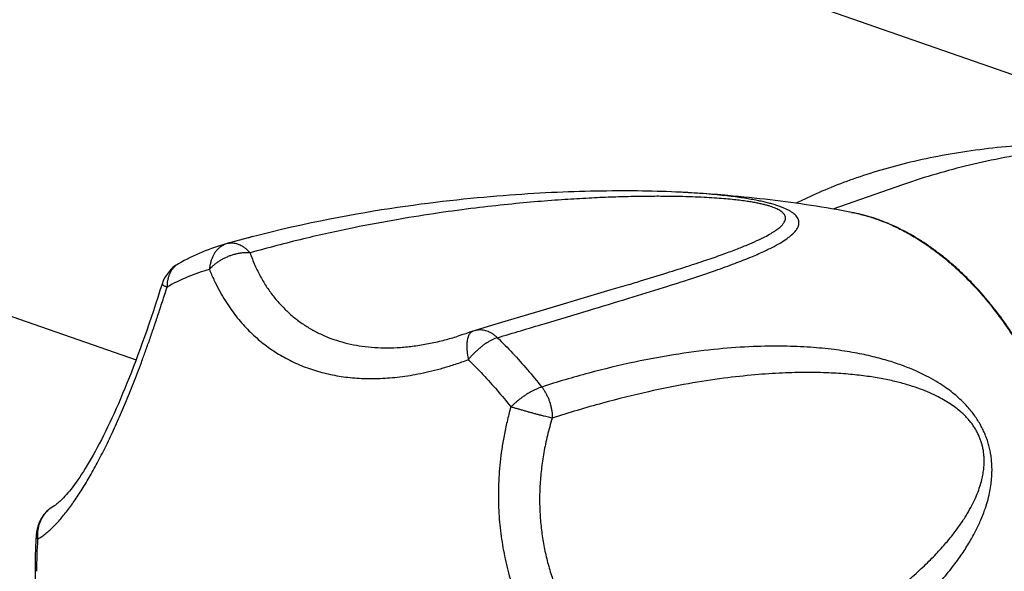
# Model space of a CAD drawing. Header units: millimetres. Extents: x 1235 to 2416, y 623 to 1378.
# Tile 6 of 19: x 1560 to 1615, y 652 to 683. Entities that reach past the tile are written whole.
import ezdxf

# ---------------------------------------------------------------- set-up
doc = ezdxf.new("R2010")
doc.units = ezdxf.units.MM
doc.header["$LTSCALE"] = 30.734
doc.layers.get('0').update_dxf_attribs({"linetype": 'CONTINUOUS'})

msp = doc.modelspace()

# ---------------------------------------------------------------- linework, layer by layer
at = {"color": 7, "linetype": 'CONTINUOUS'}
for p, q in [((1582.064, 691.62), (1620.05, 678.379)), ((1515.153, 681.902), (1566.923, 663.856)), ((1609.78, 673.653), (1605.886, 672.295)), ((1597.331, 673.236), (1597.321, 673.237)), ((1572.643, 670.539), (1572.036, 670.372)), ((1573.456, 670.754), (1573.389, 670.737)), ((1572.021, 670.368), (1572.015, 670.366)), ((1572.058, 670.379), (1572.021, 670.368)), ((1592.734, 667.553), (1589.498, 666.592)), ((1589.498, 666.592), (1587.723, 666.063)), ((1584.825, 665.157), (1584.923, 665.187))]:
    msp.add_line(p, q, dxfattribs=at)
at = {"color": 9, "linetype": 'CONTINUOUS'}
msp.add_line((1572.015, 670.366), (1572.021, 670.368), dxfattribs=at)
at = {"color": 7, "linetype": 'CONTINUOUS'}
for points in [[(1597.368, 673.234), (1597.113, 673.246), (1596.854, 673.257), (1596.591, 673.267), (1596.326, 673.276), (1596.057, 673.284), (1595.786, 673.291), (1595.512, 673.296), (1595.236, 673.301), (1594.957, 673.305), (1594.676, 673.307), (1594.392, 673.309), (1594.106, 673.309), (1593.817, 673.309), (1593.526, 673.307), (1593.232, 673.304), (1592.936, 673.3), (1592.637, 673.295), (1592.336, 673.289), (1592.032, 673.281), (1591.726, 673.273), (1591.417, 673.263), (1591.105, 673.252), (1590.79, 673.24), (1590.472, 673.227), (1590.151, 673.212), (1589.826, 673.196), (1589.498, 673.178), (1589.166, 673.159), (1588.831, 673.139), (1588.492, 673.117), (1588.148, 673.094), (1587.801, 673.068), (1587.449, 673.042), (1587.093, 673.013), (1586.732, 672.983), (1586.367, 672.95), (1585.997, 672.916), (1585.622, 672.88), (1585.241, 672.841), (1584.856, 672.8), (1584.464, 672.757), (1584.067, 672.712), (1583.664, 672.663), (1583.255, 672.613), (1582.84, 672.559), (1582.417, 672.502), (1581.988, 672.442), (1581.551, 672.379), (1581.107, 672.312), (1580.655, 672.242), (1580.195, 672.168), (1579.726, 672.089), (1579.248, 672.006), (1578.761, 671.919), (1578.264, 671.826), (1577.757, 671.728), (1577.24, 671.625), (1576.711, 671.516), (1576.171, 671.4), (1575.618, 671.277), (1575.052, 671.147), (1574.472, 671.008), (1573.878, 670.862)], [(1597.827, 673.21), (1597.62, 673.221), (1597.368, 673.234)], [(1573.878, 670.862), (1573.268, 670.705), (1572.643, 670.539)], [(1568.377, 668.095), (1568.263, 667.735), (1568.139, 667.349), (1568.015, 666.97), (1567.892, 666.596), (1567.768, 666.228), (1567.645, 665.866), (1567.521, 665.509), (1567.398, 665.158), (1567.275, 664.813), (1567.152, 664.474), (1567.03, 664.14), (1566.907, 663.813), (1566.784, 663.491), (1566.662, 663.176), (1566.54, 662.866), (1566.418, 662.563), (1566.297, 662.265), (1566.176, 661.973), (1566.055, 661.688), (1565.934, 661.408), (1565.814, 661.135), (1565.694, 660.868), (1565.575, 660.607), (1565.456, 660.352), (1565.337, 660.103), (1565.22, 659.861), (1565.102, 659.625), (1564.986, 659.395), (1564.87, 659.172), (1564.755, 658.955), (1564.641, 658.745), (1564.528, 658.541), (1564.416, 658.345), (1564.306, 658.154), (1564.196, 657.971), (1564.088, 657.795), (1563.982, 657.625), (1563.877, 657.463), (1563.773, 657.308), (1563.672, 657.16), (1563.573, 657.019), (1563.476, 656.885), (1563.381, 656.759), (1563.289, 656.64), (1563.199, 656.528), (1563.113, 656.424), (1563.03, 656.327), (1562.95, 656.237), (1562.873, 656.155), (1562.801, 656.08), (1562.732, 656.012), (1562.668, 655.952), (1562.608, 655.898), (1562.553, 655.85), (1562.503, 655.81), (1562.459, 655.775), (1562.419, 655.747), (1562.386, 655.724), (1562.358, 655.706), (1562.338, 655.694)], [(1594.511, 668.085), (1593.467, 667.772), (1592.734, 667.553)], [(1587.723, 666.063), (1586.804, 665.788), (1585.884, 665.512)], [(1585.77, 665.474), (1585.574, 665.403), (1585.355, 665.327), (1585.138, 665.255), (1584.923, 665.187)]]:
    msp.add_lwpolyline(points, dxfattribs=at)
for centre, radius, start, end in [((1594.825, 621.322), 51.975, 86.8193, 87.237), ((1594.93, 623.233), 50.061, 86.6847, 86.8173), ((1593.49, 598.398), 74.938, 86.20874, 86.68222), ((1591.026, 602.535), 70.446, 104.49919, 105.6202), ((1575.295, 658.677), 12.141, 105.6735, 119.5986), ((1570.285, 667.494), 2, 119.5648, 162.5036), ((1586.46, 663.597), 2, 106.7366, 110.1629), ((1563.334, 653.96), 2, 119.8724, 176.418)]:
    msp.add_arc(centre, radius, start, end, dxfattribs=at)
at = {"color": 9, "linetype": 'CONTINUOUS'}
for centre, radius, start, end in [((1572.321, 669.295), 1.114, 105.6545, 105.9735), ((1572.261, 669.507), 0.894, 104.5567, 105.5971), ((1572.262, 669.505), 0.897, 103.1015, 104.5566), ((1572.262, 669.502), 0.899, 101.5149, 103.1016), ((1573.868, 658.767), 10.543, 105.6295, 119.6175), ((1561.654, 654.065), 0.316, 176.4037, 177.1722), ((1589.98, 652.054), 28.617, 176.4329, 180.0278)]:
    msp.add_arc(centre, radius, start, end, dxfattribs=at)
for points, knots in [([(1621.694, 675.907), (1621.001, 675.94), (1619.622, 675.975), (1617.573, 675.93), (1615.57, 675.793), (1613.634, 675.567), (1611.781, 675.258), (1610.028, 674.877), (1608.386, 674.431), (1606.862, 673.931), (1605.459, 673.385), (1604.464, 672.934), (1603.936, 672.671), (1603.828, 672.616)], [0, 0, 0, 0, 0.113396, 0.225266, 0.334835, 0.441292, 0.54378, 0.641573, 0.734291, 0.821666, 0.903624, 0.980209, 1, 1, 1, 1]), ([(1621.694, 675.907), (1620.991, 675.873), (1619.592, 675.773), (1617.519, 675.526), (1615.494, 675.189), (1613.54, 674.768), (1611.675, 674.273), (1610.436, 673.88), (1609.817, 673.665), (1609.78, 673.653)], [0, 0, 0, 0, 0.17358, 0.345635, 0.514767, 0.679494, 0.838361, 0.990462, 1, 1, 1, 1]), ([(1594.511, 668.085), (1594.654, 668.129), (1595.297, 668.324), (1596.365, 668.651), (1597.648, 669.057), (1598.735, 669.415), (1599.655, 669.734), (1600.429, 670.02), (1601.077, 670.279), (1601.614, 670.512), (1602.054, 670.725), (1602.408, 670.918), (1602.688, 671.095), (1602.901, 671.257), (1603.056, 671.406), (1603.16, 671.543), (1603.22, 671.669), (1603.238, 671.787), (1603.221, 671.893), (1603.175, 671.987), (1603.107, 672.07), (1603.023, 672.145), (1602.923, 672.213), (1602.811, 672.277), (1602.685, 672.336), (1602.545, 672.391), (1602.391, 672.445), (1602.221, 672.496), (1602.031, 672.546), (1601.819, 672.596), (1601.579, 672.645), (1601.306, 672.693), (1600.995, 672.741), (1600.638, 672.788), (1600.231, 672.833), (1599.769, 672.876), (1599.247, 672.915), (1598.66, 672.949), (1598.004, 672.977), (1597.271, 672.997), (1596.456, 673.007), (1595.551, 673.006), (1594.548, 672.991), (1593.436, 672.958), (1592.206, 672.904), (1590.845, 672.823), (1589.34, 672.71), (1587.674, 672.555), (1585.83, 672.348), (1583.785, 672.075), (1581.515, 671.714), (1578.988, 671.241), (1576.215, 670.628), (1574.291, 670.127), (1573.298, 669.846)], [0, 0, 0, 0, 0.011192, 0.050158, 0.083342, 0.111598, 0.135625, 0.156001, 0.173209, 0.18766, 0.199707, 0.209661, 0.217796, 0.224368, 0.229617, 0.233788, 0.237143, 0.239962, 0.242524, 0.245051, 0.24768, 0.25047, 0.253456, 0.256662, 0.260104, 0.263822, 0.267857, 0.272261, 0.277111, 0.282504, 0.288545, 0.295381, 0.303172, 0.312065, 0.322212, 0.333728, 0.346716, 0.36129, 0.377589, 0.395763, 0.415979, 0.438425, 0.463314, 0.490887, 0.521417, 0.555213, 0.592633, 0.634091, 0.680076, 0.73116, 0.788067, 0.851593, 0.922998, 1, 1, 1, 1]), ([(1606.933, 672.109), (1607.045, 672.088), (1607.394, 672.016), (1607.977, 671.86), (1608.68, 671.614), (1609.382, 671.312), (1610.079, 670.953), (1610.77, 670.541), (1611.451, 670.076), (1612.12, 669.56), (1612.774, 668.995), (1613.412, 668.383), (1614.031, 667.726), (1614.627, 667.028), (1615.2, 666.29), (1615.747, 665.516), (1616.266, 664.708), (1616.754, 663.869), (1617.211, 663.003), (1617.634, 662.113), (1618.021, 661.202), (1618.372, 660.274), (1618.685, 659.332), (1618.959, 658.38), (1619.192, 657.421), (1619.385, 656.459), (1619.535, 655.498), (1619.643, 654.54), (1619.708, 653.591), (1619.723, 652.961), (1619.723, 652.648)], [0, 0, 0, 0, 0.013693, 0.042781, 0.072602, 0.103199, 0.134603, 0.166831, 0.199885, 0.233756, 0.268423, 0.303856, 0.340015, 0.376851, 0.414308, 0.452324, 0.49083, 0.529755, 0.569022, 0.60855, 0.648259, 0.688064, 0.727881, 0.767626, 0.807213, 0.846561, 0.88559, 0.924221, 0.962381, 1, 1, 1, 1]), ([(1572.015, 670.366), (1571.968, 670.353), (1571.873, 670.319), (1571.738, 670.249), (1571.61, 670.16), (1571.491, 670.052), (1571.384, 669.929), (1571.289, 669.789), (1571.207, 669.636), (1571.139, 669.471), (1571.086, 669.295), (1571.048, 669.11), (1571.033, 668.984), (1571.028, 668.92)], [0, 0, 0, 0, 0.078374, 0.16075, 0.244435, 0.329962, 0.417725, 0.508027, 0.60105, 0.696857, 0.795418, 0.896563, 1, 1, 1, 1]), ([(1572.083, 670.383), (1572.104, 670.387), (1572.167, 670.398), (1572.275, 670.404), (1572.408, 670.394), (1572.541, 670.365), (1572.674, 670.319), (1572.807, 670.256), (1572.937, 670.176), (1573.063, 670.081), (1573.185, 669.971), (1573.261, 669.889), (1573.298, 669.846)], [0, 0, 0, 0, 0.045949, 0.138618, 0.233332, 0.330904, 0.431976, 0.537009, 0.646292, 0.75994, 0.877905, 1, 1, 1, 1]), ([(1573.298, 669.846), (1573.237, 669.851), (1573.113, 669.855), (1572.924, 669.847), (1572.732, 669.824), (1572.537, 669.787), (1572.343, 669.736), (1572.151, 669.672), (1571.964, 669.596), (1571.782, 669.507), (1571.609, 669.408), (1571.445, 669.299), (1571.292, 669.181), (1571.153, 669.055), (1571.068, 668.966), (1571.028, 668.92)], [0, 0, 0, 0, 0.072315, 0.146912, 0.223493, 0.301671, 0.380993, 0.46096, 0.541095, 0.620934, 0.700008, 0.777858, 0.854055, 0.928212, 1, 1, 1, 1]), ([(1573.298, 669.846), (1573.38, 669.611), (1573.56, 669.157), (1573.877, 668.511), (1574.234, 667.916), (1574.628, 667.371), (1575.058, 666.875), (1575.52, 666.427), (1576.014, 666.027), (1576.538, 665.675), (1577.091, 665.37), (1577.672, 665.111), (1578.281, 664.9), (1578.916, 664.735), (1579.578, 664.617), (1580.266, 664.548), (1580.981, 664.527), (1581.722, 664.555), (1582.489, 664.634), (1583.283, 664.765), (1584.066, 664.94), (1584.581, 665.084), (1584.825, 665.157)], [0, 0, 0, 0, 0.053605, 0.105089, 0.154743, 0.202873, 0.249792, 0.295814, 0.341251, 0.386409, 0.431589, 0.477081, 0.523173, 0.570143, 0.618261, 0.667791, 0.718983, 0.772084, 0.827337, 0.884976, 0.945226, 1, 1, 1, 1]), ([(1569.298, 669.234), (1569.288, 669.228), (1569.235, 669.197), (1569.143, 669.132), (1569.031, 669.027), (1568.931, 668.907), (1568.846, 668.771), (1568.776, 668.623), (1568.721, 668.463), (1568.682, 668.293), (1568.661, 668.115), (1568.657, 667.994), (1568.658, 667.932)], [0, 0, 0, 0, 0.0213, 0.120854, 0.221442, 0.32377, 0.428473, 0.536056, 0.646873, 0.761145, 0.878904, 1, 1, 1, 1]), ([(1571.028, 668.92), (1571.107, 668.721), (1571.272, 668.339), (1571.542, 667.797), (1571.825, 667.3), (1572.119, 666.842), (1572.423, 666.42), (1572.739, 666.028), (1573.066, 665.663), (1573.405, 665.323), (1573.756, 665.006), (1574.122, 664.71), (1574.501, 664.435), (1574.895, 664.18), (1575.304, 663.946), (1575.727, 663.732), (1576.165, 663.54), (1576.615, 663.37), (1577.077, 663.222), (1577.55, 663.097), (1578.033, 662.995), (1578.524, 662.916), (1579.025, 662.859), (1579.534, 662.825), (1580.052, 662.813), (1580.581, 662.823), (1581.122, 662.856), (1581.677, 662.913), (1582.251, 662.995), (1582.846, 663.104), (1583.466, 663.243), (1584.118, 663.415), (1584.803, 663.624), (1585.269, 663.785), (1585.507, 663.873)], [0, 0, 0, 0, 0.037331, 0.072407, 0.105533, 0.137023, 0.167188, 0.196318, 0.224669, 0.252488, 0.279955, 0.30722, 0.334417, 0.361642, 0.388989, 0.416509, 0.444233, 0.472185, 0.500367, 0.528779, 0.557436, 0.586357, 0.61558, 0.645187, 0.67526, 0.705931, 0.737347, 0.769696, 0.803245, 0.838277, 0.875117, 0.914118, 0.955631, 1, 1, 1, 1]), ([(1561.418, 653.835), (1561.499, 653.881), (1561.657, 653.982), (1561.886, 654.156), (1562.11, 654.35), (1562.332, 654.563), (1562.551, 654.793), (1562.769, 655.041), (1562.986, 655.307), (1563.203, 655.589), (1563.421, 655.89), (1563.64, 656.21), (1563.861, 656.548), (1564.083, 656.906), (1564.307, 657.284), (1564.533, 657.681), (1564.76, 658.097), (1564.987, 658.532), (1565.214, 658.983), (1565.441, 659.452), (1565.668, 659.935), (1565.893, 660.432), (1566.117, 660.944), (1566.339, 661.469), (1566.561, 662.008), (1566.782, 662.564), (1567.004, 663.136), (1567.227, 663.729), (1567.453, 664.345), (1567.682, 664.988), (1567.916, 665.664), (1568.156, 666.379), (1568.406, 667.138), (1568.573, 667.662), (1568.658, 667.932)], [0, 0, 0, 0, 0.017259, 0.035109, 0.053565, 0.072661, 0.092439, 0.112952, 0.13426, 0.15643, 0.179526, 0.203615, 0.228747, 0.254972, 0.282301, 0.31074, 0.340259, 0.370804, 0.402316, 0.434719, 0.46794, 0.501938, 0.536676, 0.572165, 0.608452, 0.645614, 0.683786, 0.72313, 0.763872, 0.806271, 0.850654, 0.897412, 0.947015, 1, 1, 1, 1]), ([(1568.378, 668.095), (1568.378, 668.092), (1568.378, 668.079), (1568.403, 668.063), (1568.438, 668.037), (1568.496, 668.007), (1568.571, 667.971), (1568.627, 667.946), (1568.658, 667.932)], [0, 0, 0, 0, 0.02572, 0.106341, 0.243701, 0.439349, 0.692183, 1, 1, 1, 1]), ([(1585.771, 665.474), (1585.756, 665.469), (1585.716, 665.451), (1585.653, 665.408), (1585.589, 665.339), (1585.535, 665.252), (1585.49, 665.148), (1585.455, 665.029), (1585.431, 664.895), (1585.417, 664.748), (1585.414, 664.589), (1585.421, 664.421), (1585.439, 664.243), (1585.468, 664.06), (1585.493, 663.936), (1585.507, 663.873)], [0, 0, 0, 0, 0.026378, 0.076537, 0.130113, 0.188757, 0.253543, 0.325032, 0.403418, 0.488616, 0.580309, 0.677993, 0.781021, 0.888635, 1, 1, 1, 1]), ([(1587.131, 665.101), (1587.082, 665.086), (1586.983, 665.051), (1586.834, 664.985), (1586.681, 664.905), (1586.525, 664.811), (1586.369, 664.705), (1586.214, 664.587), (1586.062, 664.46), (1585.913, 664.323), (1585.77, 664.179), (1585.634, 664.029), (1585.549, 663.925), (1585.507, 663.873)], [0, 0, 0, 0, 0.073976, 0.153095, 0.236967, 0.325064, 0.416728, 0.511259, 0.607915, 0.705916, 0.804483, 0.902794, 1, 1, 1, 1]), ([(1585.884, 665.512), (1585.9, 665.517), (1585.959, 665.533), (1586.064, 665.551), (1586.198, 665.555), (1586.335, 665.541), (1586.473, 665.51), (1586.61, 665.461), (1586.746, 665.395), (1586.88, 665.312), (1587.009, 665.214), (1587.091, 665.14), (1587.131, 665.101)], [0, 0, 0, 0, 0.036993, 0.132836, 0.229991, 0.329321, 0.431555, 0.537259, 0.646808, 0.760394, 0.878042, 1, 1, 1, 1]), ([(1587.13, 665.102), (1587.42, 664.819), (1587.991, 664.235), (1588.817, 663.315), (1589.345, 662.674), (1589.605, 662.345)], [0, 0, 0, 0, 0.327897, 0.66126, 1, 1, 1, 1]), ([(1597.159, 642.368), (1598.014, 642.685), (1599.679, 643.345), (1602.061, 644.431), (1604.227, 645.559), (1606.12, 646.682), (1607.722, 647.758), (1609.063, 648.772), (1610.186, 649.726), (1611.125, 650.622), (1611.909, 651.463), (1612.56, 652.25), (1613.095, 652.984), (1613.531, 653.668), (1613.88, 654.303), (1614.156, 654.891), (1614.369, 655.433), (1614.528, 655.933), (1614.643, 656.393), (1614.72, 656.818), (1614.765, 657.212), (1614.785, 657.58), (1614.782, 657.925), (1614.759, 658.25), (1614.719, 658.559), (1614.663, 658.855), (1614.592, 659.139), (1614.505, 659.415), (1614.403, 659.684), (1614.285, 659.95), (1614.15, 660.212), (1613.996, 660.475), (1613.82, 660.738), (1613.619, 661.003), (1613.391, 661.271), (1613.13, 661.543), (1612.83, 661.821), (1612.486, 662.103), (1612.09, 662.39), (1611.632, 662.681), (1611.105, 662.973), (1610.498, 663.262), (1609.803, 663.543), (1609.008, 663.811), (1608.102, 664.057), (1607.072, 664.275), (1605.903, 664.454), (1604.576, 664.581), (1603.069, 664.641), (1601.354, 664.616), (1599.397, 664.477), (1597.185, 664.197), (1594.76, 663.751), (1592.199, 663.136), (1590.475, 662.625), (1589.605, 662.345)], [0, 0, 0, 0, 0.051335, 0.100814, 0.147406, 0.18884, 0.224716, 0.256009, 0.283461, 0.307668, 0.329108, 0.348159, 0.365125, 0.380262, 0.393796, 0.405921, 0.4168, 0.426587, 0.435437, 0.443495, 0.450902, 0.457772, 0.464212, 0.470304, 0.47613, 0.481751, 0.487235, 0.492641, 0.498026, 0.503452, 0.50898, 0.514666, 0.52058, 0.52679, 0.533372, 0.540417, 0.548029, 0.556332, 0.565468, 0.575588, 0.586849, 0.599402, 0.613414, 0.629075, 0.646607, 0.666261, 0.688332, 0.713189, 0.741299, 0.773243, 0.809749, 0.851738, 0.898755, 0.948527, 1, 1, 1, 1]), ([(1585.507, 663.873), (1585.785, 663.602), (1586.332, 663.042), (1587.123, 662.161), (1587.629, 661.547), (1587.877, 661.233)], [0, 0, 0, 0, 0.327854, 0.66131, 1, 1, 1, 1]), ([(1596.447, 644.062), (1597.363, 644.4), (1599.087, 645.078), (1601.466, 646.139), (1603.509, 647.161), (1605.244, 648.125), (1606.724, 649.033), (1607.991, 649.888), (1609.077, 650.692), (1610.009, 651.448), (1610.806, 652.159), (1611.488, 652.826), (1612.068, 653.453), (1612.559, 654.041), (1612.972, 654.593), (1613.315, 655.11), (1613.596, 655.595), (1613.823, 656.048), (1614.001, 656.471), (1614.136, 656.865), (1614.233, 657.231), (1614.298, 657.569), (1614.334, 657.88), (1614.347, 658.165), (1614.34, 658.429), (1614.317, 658.673), (1614.28, 658.902), (1614.229, 659.12), (1614.166, 659.329), (1614.09, 659.532), (1614, 659.732), (1613.894, 659.931), (1613.771, 660.13), (1613.628, 660.333), (1613.459, 660.54), (1613.26, 660.753), (1613.026, 660.972), (1612.752, 661.196), (1612.433, 661.421), (1612.066, 661.646), (1611.646, 661.868), (1611.168, 662.084), (1610.626, 662.292), (1610.015, 662.487), (1609.326, 662.668), (1608.552, 662.829), (1607.684, 662.966), (1606.709, 663.074), (1605.616, 663.143), (1604.389, 663.167), (1603.01, 663.134), (1601.458, 663.029), (1599.705, 662.834), (1597.719, 662.526), (1595.457, 662.071), (1592.91, 661.438), (1591.125, 660.905), (1590.192, 660.603)], [0, 0, 0, 0, 0.058056, 0.110021, 0.15477, 0.19375, 0.227881, 0.257945, 0.28454, 0.308157, 0.329196, 0.347989, 0.364818, 0.379921, 0.393504, 0.405742, 0.41679, 0.426782, 0.435835, 0.444052, 0.451517, 0.458303, 0.464474, 0.4701, 0.475278, 0.480111, 0.48468, 0.489077, 0.493379, 0.497651, 0.501964, 0.506391, 0.511, 0.515883, 0.521141, 0.526869, 0.533182, 0.540166, 0.547875, 0.55637, 0.56574, 0.576087, 0.587525, 0.600185, 0.614221, 0.629804, 0.647138, 0.666456, 0.688036, 0.712205, 0.739356, 0.76997, 0.804636, 0.844124, 0.889333, 0.941704, 1, 1, 1, 1]), ([(1589.604, 662.346), (1589.555, 662.331), (1589.456, 662.296), (1589.305, 662.232), (1589.148, 662.157), (1588.986, 662.07), (1588.822, 661.973), (1588.657, 661.866), (1588.493, 661.752), (1588.331, 661.63), (1588.174, 661.502), (1588.022, 661.37), (1587.925, 661.279), (1587.877, 661.233)], [0, 0, 0, 0, 0.073741, 0.153076, 0.237449, 0.326183, 0.418491, 0.513559, 0.610537, 0.708553, 0.806741, 0.904197, 1, 1, 1, 1]), ([(1589.604, 662.346), (1589.642, 662.299), (1589.714, 662.2), (1589.813, 662.044), (1589.901, 661.879), (1589.98, 661.706), (1590.046, 661.527), (1590.101, 661.344), (1590.144, 661.159), (1590.174, 660.973), (1590.19, 660.787), (1590.193, 660.664), (1590.192, 660.603)], [0, 0, 0, 0, 0.09693, 0.195547, 0.295703, 0.39694, 0.49877, 0.600698, 0.702243, 0.802935, 0.902327, 1, 1, 1, 1]), ([(1587.877, 661.233), (1587.8, 660.959), (1587.663, 660.424), (1587.496, 659.635), (1587.369, 658.881), (1587.277, 658.155), (1587.217, 657.453), (1587.185, 656.769), (1587.18, 656.1), (1587.2, 655.442), (1587.245, 654.794), (1587.314, 654.152), (1587.408, 653.516), (1587.526, 652.886), (1587.668, 652.259), (1587.835, 651.639), (1588.026, 651.024), (1588.242, 650.417), (1588.482, 649.82), (1588.745, 649.233), (1589.03, 648.657), (1589.338, 648.094), (1589.666, 647.544), (1590.017, 647.006), (1590.389, 646.48), (1590.784, 645.965), (1591.203, 645.461), (1591.649, 644.964), (1592.125, 644.474), (1592.634, 643.989), (1593.182, 643.508), (1593.776, 643.029), (1594.422, 642.55), (1594.878, 642.242), (1595.117, 642.088)], [0, 0, 0, 0, 0.038821, 0.075344, 0.109993, 0.143143, 0.175109, 0.206156, 0.236507, 0.266358, 0.295865, 0.325162, 0.354355, 0.383515, 0.4127, 0.441922, 0.471186, 0.500477, 0.529762, 0.559017, 0.588226, 0.61738, 0.646511, 0.675661, 0.704908, 0.734359, 0.764143, 0.794423, 0.825389, 0.857269, 0.890326, 0.924874, 0.961289, 1, 1, 1, 1]), ([(1590.192, 660.603), (1590.147, 660.614), (1590.052, 660.636), (1589.904, 660.672), (1589.744, 660.713), (1589.573, 660.757), (1589.394, 660.804), (1589.208, 660.854), (1589.017, 660.906), (1588.823, 660.96), (1588.628, 661.014), (1588.435, 661.069), (1588.244, 661.125), (1588.059, 661.179), (1587.937, 661.215), (1587.877, 661.233)], [0, 0, 0, 0, 0.057832, 0.121596, 0.190678, 0.264384, 0.341941, 0.422518, 0.505282, 0.589398, 0.674008, 0.758236, 0.841211, 0.922076, 1, 1, 1, 1]), ([(1590.192, 660.603), (1590.093, 660.282), (1589.917, 659.645), (1589.715, 658.687), (1589.576, 657.744), (1589.498, 656.816), (1589.479, 655.904), (1589.517, 655.009), (1589.61, 654.132), (1589.757, 653.272), (1589.957, 652.431), (1590.209, 651.608), (1590.513, 650.805), (1590.868, 650.022), (1591.274, 649.26), (1591.733, 648.519), (1592.243, 647.8), (1592.806, 647.105), (1593.423, 646.436), (1594.095, 645.793), (1594.823, 645.179), (1595.607, 644.597), (1596.161, 644.236), (1596.447, 644.062)], [0, 0, 0, 0, 0.052591, 0.103674, 0.153423, 0.202006, 0.249587, 0.296326, 0.342376, 0.387889, 0.433017, 0.477909, 0.522715, 0.567585, 0.612673, 0.658134, 0.704123, 0.750794, 0.798304, 0.846813, 0.896484, 0.947488, 1, 1, 1, 1]), ([(1562.338, 655.694), (1562.329, 655.689), (1562.263, 655.651), (1562.147, 655.572), (1561.999, 655.447), (1561.865, 655.307), (1561.745, 655.153), (1561.642, 654.987), (1561.557, 654.81), (1561.49, 654.625), (1561.442, 654.432), (1561.413, 654.235), (1561.404, 654.035), (1561.412, 653.901), (1561.418, 653.835)], [0, 0, 0, 0, 0.015301, 0.103242, 0.19135, 0.279688, 0.368293, 0.457234, 0.546581, 0.636374, 0.726628, 0.817335, 0.908471, 1, 1, 1, 1]), ([(1561.338, 654.081), (1561.337, 654.053), (1561.341, 653.997), (1561.369, 653.913), (1561.4, 653.86), (1561.418, 653.835)], [0, 0, 0, 0, 0.311924, 0.64106, 1, 1, 1, 1])]:
    msp.add_open_spline(points, degree=3, knots=knots, dxfattribs=at)
at = {"color": 7, "linetype": 'CONTINUOUS'}
for points, knots in [([(1587.13, 665.102), (1588.003, 665.364), (1589.699, 665.871), (1592.148, 666.604), (1594.368, 667.273), (1596.298, 667.868), (1597.916, 668.385), (1599.251, 668.835), (1600.35, 669.231), (1601.249, 669.583), (1601.978, 669.898), (1602.561, 670.183), (1603.018, 670.44), (1603.368, 670.673), (1603.627, 670.884), (1603.808, 671.077), (1603.924, 671.252), (1603.984, 671.413), (1603.997, 671.56), (1603.97, 671.692), (1603.913, 671.811), (1603.831, 671.919), (1603.728, 672.018), (1603.607, 672.11), (1603.469, 672.196), (1603.315, 672.277), (1603.145, 672.354), (1602.958, 672.427), (1602.755, 672.498), (1602.532, 672.567), (1602.288, 672.633), (1602.021, 672.698), (1601.726, 672.762), (1601.401, 672.825), (1601.039, 672.887), (1600.635, 672.947), (1600.183, 673.007), (1599.673, 673.064), (1599.096, 673.12), (1598.474, 673.169), (1598.042, 673.197), (1597.827, 673.21)], [0, 0, 0, 0, 0.109642, 0.212843, 0.307388, 0.388522, 0.455756, 0.511627, 0.557948, 0.596234, 0.627713, 0.653402, 0.674165, 0.69077, 0.703918, 0.714269, 0.722445, 0.729058, 0.73471, 0.739927, 0.745088, 0.750447, 0.756127, 0.762196, 0.7687, 0.775669, 0.783125, 0.791138, 0.799753, 0.809046, 0.819132, 0.83012, 0.84214, 0.855377, 0.87001, 0.886279, 0.904462, 0.924894, 0.947973, 0.97413, 1, 1, 1, 1]), ([(1606.933, 672.109), (1606.182, 672.249), (1604.667, 672.506), (1602.361, 672.82), (1600.282, 673.036), (1598.97, 673.137), (1598.445, 673.171)], [0, 0, 0, 0, 0.267708, 0.538734, 0.815575, 1, 1, 1, 1]), ([(1619.763, 652.717), (1619.763, 652.955), (1619.755, 653.434), (1619.717, 654.154), (1619.654, 654.879), (1619.566, 655.608), (1619.453, 656.339), (1619.316, 657.071), (1619.155, 657.801), (1618.97, 658.529), (1618.762, 659.252), (1618.531, 659.97), (1618.278, 660.68), (1618.003, 661.381), (1617.707, 662.071), (1617.39, 662.75), (1617.053, 663.416), (1616.697, 664.066), (1616.322, 664.701), (1615.93, 665.318), (1615.521, 665.917), (1615.095, 666.495), (1614.655, 667.051), (1614.2, 667.585), (1613.732, 668.096), (1613.252, 668.581), (1612.761, 669.04), (1612.259, 669.472), (1611.748, 669.876), (1611.229, 670.251), (1610.704, 670.596), (1610.173, 670.91), (1609.637, 671.193), (1609.098, 671.443), (1608.558, 671.661), (1608.017, 671.846), (1607.476, 671.997), (1607.114, 672.076), (1606.933, 672.109)], [0, 0, 0, 0, 0.028657, 0.057612, 0.086839, 0.116308, 0.146006, 0.175882, 0.205901, 0.23603, 0.266242, 0.296493, 0.326752, 0.356984, 0.387151, 0.417223, 0.447167, 0.47695, 0.506524, 0.535875, 0.564973, 0.593789, 0.622268, 0.650415, 0.678206, 0.705617, 0.732594, 0.759158, 0.785295, 0.81099, 0.836194, 0.860948, 0.885249, 0.909096, 0.932452, 0.955377, 0.977886, 1, 1, 1, 1]), ([(1561.338, 654.085), (1561.319, 653.779), (1561.291, 653.164), (1561.276, 652.235), (1561.291, 651.299), (1561.319, 650.672), (1561.338, 650.358)], [0, 0, 0, 0, 0.246659, 0.495655, 0.746821, 1, 1, 1, 1])]:
    msp.add_open_spline(points, degree=3, knots=knots, dxfattribs=at)

doc.saveas('drawing.dxf')
